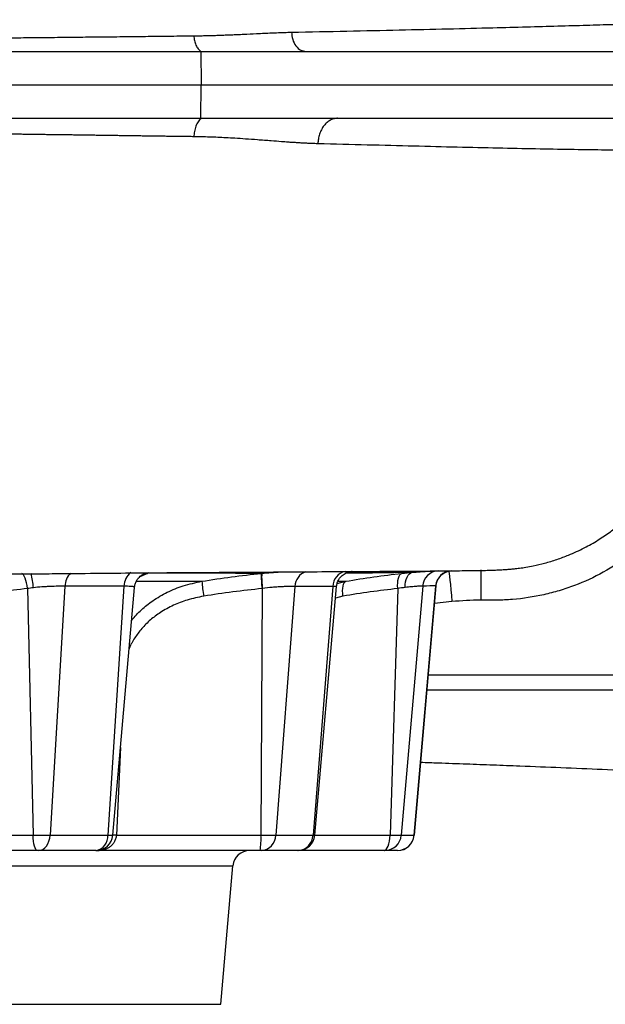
# Model space of a CAD drawing. Header units: millimetres. Extents: x 1936 to 15946, y 2394 to 14725.
# Tile 5 of 24: x 6470 to 7346, y 3020 to 4492. Entities that reach past the tile are written whole.
import ezdxf

# ---------------------------------------------------------------- set-up
doc = ezdxf.new("R2010")
doc.units = ezdxf.units.MM
doc.header["$LTSCALE"] = 5

msp = doc.modelspace()

# ---------------------------------------------------------------- linework, layer by layer
at = {"color": 7, "linetype": 'Continuous', "lineweight": 25}
for p, q in [((6741.2, 4444.9), (6741.8, 4394.9)), ((6894.7, 4445.9), (6898.5, 4444.9)), ((6898.5, 4444.9), (9710.2, 4444.9)), ((6741.2, 4344.9), (6741.8, 4394.9)), ((6741.8, 4394.9), (10088.9, 4394.9)), ((6945.8, 4344.9), (9710.3, 4344.9)), ((6482.2, 3641.6), (6490.5, 3272.7)), ((6538.1, 3645.2), (6515.9, 3272.7)), ((6626.3, 3645.1), (6602.4, 3272.7)), ((6609.7, 3272.7), (6642.1, 3643.3)), ((6832.9, 3641.6), (6831.2, 3272.7)), ((6881.9, 3644.8), (6853.4, 3272.7)), ((6938.5, 3644.9), (6909, 3272.7)), ((6911.5, 3272.7), (6944, 3644.5)), ((7035.6, 3641.6), (7024.1, 3272.7)), ((7072.9, 3645.4), (7040.9, 3272.7)), ((7092.4, 3645.6), (7060, 3272.7)), ((7060.2, 3272.7), (7092.8, 3645.4)), ((7485.4, 3489.9), (7079.2, 3489.9)), ((6281.4, 3272.7), (6490.5, 3272.7)), ((6490.5, 3272.7), (6515.9, 3272.7)), ((6515.9, 3272.7), (6602.4, 3272.7)), ((6615, 3272.7), (6831.2, 3272.7)), ((6831.2, 3272.7), (6853.4, 3272.7)), ((6853.4, 3272.7), (6909, 3272.7)), ((7024.1, 3272.7), (7040.9, 3272.7)), ((7040.9, 3272.7), (7060, 3272.7)), ((6497, 3249.9), (6264, 3249.9)), ((6498.9, 3249.9), (6497, 3249.9)), ((6584.2, 3249.9), (6498.9, 3249.9)), ((6584.8, 3249.9), (6584.2, 3249.9)), ((6584.7, 3249.9), (6589, 3249.9)), ((6829.9, 3249.9), (6589, 3249.9)), ((6831.6, 3249.9), (6829.9, 3249.9)), ((6886.4, 3249.9), (6831.6, 3249.9)), ((6886.6, 3249.9), (6886.4, 3249.9)), ((7015.1, 3249.9), (6886.6, 3249.9)), ((7016.4, 3249.9), (7015.1, 3249.9)), ((7035.3, 3249.9), (7016.4, 3249.9)), ((7035.3, 3249.9), (7035.3, 3249.9)), ((6771.1, 3019.9), (6789.2, 3227.1)), ((3871.1, 3019.9), (6771.1, 3019.9))]:
    msp.add_line(p, q, dxfattribs=at)
at = {"color": 8, "linetype": 'Continuous', "lineweight": 25}
for p, q in [((6645.2, 3652.5), (6742.8, 3652.5)), ((6661.7, 3664.3), (6649.9, 3659.2)), ((6944.9, 3649.2), (6958, 3652.5)), ((6946.6, 3652.5), (6958, 3652.5)), ((7092.2, 3645.5), (7092.4, 3645.6)), ((6953.7, 3630.2), (6942.5, 3627.4)), ((7116.7, 3622.1), (7090.5, 3619.1)), ((7081.2, 3512.7), (7491.2, 3512.7)), ((6621.2, 3403.8), (6615, 3272.7)), ((6602.4, 3272.7), (6609.7, 3272.7)), ((6909, 3272.7), (6911.5, 3272.7)), ((6911.5, 3272.7), (7024.1, 3272.7)), ((7060, 3272.7), (7060.2, 3272.7)), ((3853, 3227.1), (6789.2, 3227.1))]:
    msp.add_line(p, q, dxfattribs=at)
at = {"color": 7, "linetype": 'Continuous', "lineweight": 25, "flags": 128}
for points in [[(7112, 3667.6), (7112.2, 3666.6), (7112.5, 3664.1), (7113, 3659.9), (7113.6, 3654.4), (7114.3, 3647.6), (7115, 3639.7), (7115.9, 3631.2), (7116.7, 3622.1)], [(7159.7, 3669.8), (7159.7, 3669), (7159.7, 3666.5), (7159.8, 3662.4), (7159.8, 3656.8), (7159.8, 3649.9), (7159.8, 3642), (7159.8, 3633.3), (7159.8, 3624.2)], [(6482.2, 3641.6), (6481.5, 3646), (6480.7, 3650.1), (6479.7, 3653.9), (6478.6, 3657.2), (6477.4, 3660), (6476.2, 3662.1), (6474.9, 3663.6), (6473.7, 3664.3)], [(6953.7, 3630.2), (6953.3, 3634.3), (6953.2, 3638.3), (6953.4, 3642), (6953.8, 3645.2), (6954.6, 3648), (6955.5, 3650.2), (6956.6, 3651.7), (6958, 3652.5)], [(7035.6, 3641.6), (7035.5, 3646), (7035.6, 3650.1), (7036, 3653.9), (7036.7, 3657.2), (7037.6, 3660), (7038.8, 3662.1), (7040.1, 3663.6), (7041.6, 3664.3)], [(7046.7, 3643.2), (7046.8, 3647.5), (7047.4, 3651.6), (7048.3, 3655.4), (7049.6, 3658.7), (7051.2, 3661.5), (7053.1, 3663.7), (7055.3, 3665.2), (7057.6, 3665.9)], [(6497, 3249.9), (6495.8, 3250.3), (6494.6, 3251.6), (6493.5, 3253.7), (6492.6, 3256.5), (6491.8, 3259.9), (6491.2, 3263.8), (6490.7, 3268.2), (6490.5, 3272.7)], [(6498.9, 3249.9), (6502.1, 3250.3), (6505.1, 3251.6), (6507.9, 3253.7), (6510.4, 3256.5), (6512.6, 3259.9), (6514.2, 3263.8), (6515.3, 3268.2), (6515.9, 3272.7)], [(7015.1, 3249.9), (7016.8, 3250.3), (7018.4, 3251.6), (7019.9, 3253.7), (7021.2, 3256.5), (7022.3, 3259.9), (7023.2, 3263.8), (7023.8, 3268.2), (7024.1, 3272.7)]]:
    msp.add_lwpolyline(points, dxfattribs=at)
at = {"color": 8, "linetype": 'Continuous', "lineweight": 25, "flags": 128}
for points in [[(6655, 3662.8), (6657.5, 3663.6), (6661.7, 3664.3)], [(6615, 3272.7), (6612.2, 3272.8), (6609.7, 3272.9)]]:
    msp.add_lwpolyline(points, dxfattribs=at)
at = {"color": 8, "linetype": 'Continuous', "lineweight": 25}
for centre, radius, start, end in [((6905.9, 3644.1), 24, 108.9223, 178.23), ((6962.5, 3643.8), 24.1, 103.2751, 177.5921), ((6404.9, 3638.8), 86.1, 2.7087, 17.0226), ((6565.4, 3644.9), 27.3, 133.5703, 179.4078), ((6652.3, 3644.7), 26, 127.1899, 179.1587), ((6664.9, 3641.1), 23.9, 94.1988, 115.7167)]:
    msp.add_arc(centre, radius, start, end, dxfattribs=at)
at = {"color": 7, "linetype": 'Continuous', "lineweight": 25}
for centre, radius, start, end in [((7097.6, 3643.5), 24.8, 94.0429, 175.5626), ((7117.2, 3643.5), 24.9, 94.2742, 175.2265), ((6926.8, 3663.5), 184.2, 183.4142, 190.4226), ((6980.5, 3661.6), 149, 178.9738, 187.7006), ((6957.8, 3659.1), 125.6, 177.6324, 187.9805), ((6580.7, 3271.4), 21.8, 279.2859, 3.5238), ((6584.8, 3274.9), 25, 270, 355), ((6724.6, 3267.4), 106.7, 350.5815, 2.8807), ((6830.1, 3273.1), 23.3, 273.6577, 359.0115), ((6885.3, 3273.6), 23.7, 272.635, 357.9945), ((6886.6, 3274.9), 25, 270, 355), ((7016.2, 3274.6), 24.7, 270.4749, 355.5846), ((7035.3, 3274.9), 25, 270, 355), ((7035.2, 3274.8), 24.9, 270.1902, 355.2368), ((6814.1, 3224.9), 25, 90, 175)]:
    msp.add_arc(centre, radius, start, end, dxfattribs=at)
at = {"color": 8, "linetype": 'Continuous', "lineweight": 25}
for points, knots in [([(6876.8, 4473.6), (6904.8, 4474.2), (6960.6, 4475.3), (7038.3, 4477), (7111.3, 4478.7), (7174.3, 4480.3), (7228.7, 4481.7), (7275.4, 4483), (7318.5, 4484.2), (7357.8, 4485.4), (7396.1, 4486.6), (7431.7, 4487.8), (7463.4, 4489), (7487.8, 4490.1), (7507.4, 4491), (7520.2, 4491.7), (7526.5, 4492.1), (7526.1, 4492.3), (7525.9, 4492.3)], [0, 0, 0, 0, 0.0694119, 0.1386953, 0.2076081, 0.2763342, 0.3313015, 0.3863565, 0.441599, 0.4971269, 0.5526621, 0.6216268, 0.6903033, 0.7589041, 0.8276115, 0.8965933, 0.9660166, 1, 1, 1, 1]), ([(6876.8, 4473.6), (6877.2, 4469.9), (6878, 4462.3), (6883.1, 4452.8), (6889.1, 4446.9), (6893.4, 4446.1), (6894.7, 4445.9)], [0, 0, 0, 0, 0.272416, 0.566174, 0.859933, 1, 1, 1, 1]), ([(7525.1, 4297.2), (7524.2, 4297.2), (7521.9, 4297.2), (7512, 4297.2), (7496.3, 4297.2), (7476.2, 4297.2), (7450.8, 4297.2), (7419.8, 4297.2), (7383.2, 4297.1), (7341.3, 4297.4), (7294.2, 4298), (7242.4, 4299), (7186.1, 4300.1), (7125.3, 4301.5), (7060.1, 4303.2), (6990.8, 4304.9), (6941.2, 4306.2), (6916.3, 4306.9)], [0, 0, 0, 0, 0.051738, 0.119615, 0.187178, 0.2546, 0.321987, 0.389518, 0.457368, 0.525625, 0.593609, 0.661268, 0.728764, 0.79625, 0.863872, 0.93177, 1, 1, 1, 1]), ([(6832.2, 3664.3), (6836.9, 3664.8), (6846.4, 3665.7), (6856.3, 3666.3), (6861.1, 3666.5), (6861.5, 3666.5)], [0, 0, 0, 0, 0.468822, 0.951127, 1, 1, 1, 1]), ([(6967.3, 3667.2), (6966.8, 3667), (6965.7, 3666.7), (6963.1, 3666.2), (6960.6, 3665.8), (6960.5, 3665.8)], [0, 0, 0, 0, 0.468698, 0.979294, 1, 1, 1, 1]), ([(6637.9, 3594.6), (6642.5, 3599.8), (6652.1, 3610.4), (6670, 3624.4), (6691, 3636.6), (6715.7, 3646.8), (6733.5, 3650.5), (6742.8, 3652.5)], [0, 0, 0, 0, 0.171772, 0.349777, 0.555435, 0.76548, 1, 1, 1, 1]), ([(7057.6, 3665.9), (7051.1, 3665.8), (7038.1, 3665.5), (7016.1, 3665.1), (6992.3, 3664.8), (6972.5, 3664.6), (6960.6, 3664.6), (6957.6, 3664.5)], [0, 0, 0, 0, 0.23085, 0.461919, 0.693621, 0.925525, 1, 1, 1, 1]), ([(6641.5, 3643.3), (6641.7, 3643.6), (6642.2, 3644.2), (6640, 3644.6), (6635.8, 3645), (6630, 3645), (6626.3, 3645.1)], [0, 0, 0, 0, 0.152881, 0.373695, 0.601095, 1, 1, 1, 1]), ([(6943.9, 3644.5), (6943.8, 3644.6), (6943.7, 3644.8), (6940.6, 3644.8), (6938.5, 3644.9)], [0, 0, 0, 0, 0.313527, 1, 1, 1, 1]), ([(6745.6, 3630.2), (6737.3, 3628.5), (6721.8, 3625.4), (6700.1, 3617), (6681.6, 3606.9), (6665.7, 3595), (6652.7, 3582.3), (6642.3, 3567.9), (6636, 3557.5), (6634.2, 3551.7), (6634.1, 3551.5)], [0, 0, 0, 0, 0.177188, 0.333046, 0.488818, 0.619007, 0.749114, 0.871671, 0.994149, 1, 1, 1, 1]), ([(6589, 3249.9), (6589.1, 3249.9), (6589.7, 3249.9), (6590.2, 3250.5), (6590.8, 3251.1)], [0, 0, 0, 0, 0.011898, 1, 1, 1, 1])]:
    msp.add_open_spline(points, degree=3, knots=knots, dxfattribs=at)
at = {"color": 7, "linetype": 'Continuous', "lineweight": 25}
for points, knots in [([(5501.5, 4459.5), (5505, 4459.5), (5512, 4459.5), (5522.5, 4459.5), (5533.1, 4459.5), (5543.6, 4459.5), (5554.3, 4459.5), (5564.9, 4459.5), (5575.6, 4459.5), (5586.3, 4459.5), (5597.1, 4459.5), (5607.8, 4459.6), (5618.7, 4459.6), (5629.5, 4459.6), (5640.4, 4459.6), (5651.3, 4459.7), (5662.3, 4459.7), (5673.2, 4459.7), (5684.2, 4459.7), (5695.3, 4459.8), (5706.4, 4459.8), (5717.5, 4459.8), (5728.6, 4459.9), (5739.7, 4459.9), (5750.9, 4460), (5762.2, 4460), (5773.4, 4460.1), (5784.7, 4460.1), (5796, 4460.1), (5807.3, 4460.2), (5818.7, 4460.3), (5830, 4460.3), (5841.4, 4460.4), (5852.9, 4460.4), (5864.3, 4460.5), (5875.8, 4460.5), (5887.3, 4460.6), (5898.8, 4460.7), (5910.4, 4460.7), (5922, 4460.8), (5933.5, 4460.9), (5945.2, 4461), (5956.8, 4461), (5968.4, 4461.1), (5980.1, 4461.2), (5991.8, 4461.3), (6003.5, 4461.3), (6015.2, 4461.4), (6027, 4461.5), (6038.7, 4461.6), (6050.5, 4461.7), (6062.3, 4461.8), (6074.1, 4461.8), (6085.9, 4461.9), (6097.8, 4462), (6109.6, 4462.1), (6121.5, 4462.2), (6133.3, 4462.3), (6145.2, 4462.4), (6158.2, 4462.5), (6172.2, 4462.6), (6187.4, 4462.8), (6202.7, 4462.9), (6218.1, 4463), (6233.7, 4463.2), (6249.3, 4463.3), (6265, 4463.4), (6280.7, 4463.6), (6296.6, 4463.7), (6312.6, 4463.9), (6328.6, 4464), (6344.8, 4464.2), (6361, 4464.4), (6377.3, 4464.5), (6393.6, 4464.7), (6410.1, 4464.8), (6426.6, 4465), (6443.1, 4465.2), (6459.8, 4465.3), (6476.4, 4465.5), (6493.2, 4465.7), (6510, 4465.8), (6526.8, 4466), (6543.7, 4466.2), (6560.6, 4466.4), (6577.5, 4466.6), (6594.5, 4466.7), (6611.5, 4466.9), (6628.6, 4467.1), (6645.6, 4467.3), (6662.7, 4467.5), (6679.8, 4467.7), (6696.8, 4467.9), (6713.9, 4468.1), (6725.3, 4468.2), (6730.9, 4468.2)], [0, 0, 0, 0, 0.007663, 0.015358, 0.023087, 0.030849, 0.038643, 0.046471, 0.054332, 0.062226, 0.070154, 0.078114, 0.086108, 0.094134, 0.102194, 0.110287, 0.118414, 0.126574, 0.134767, 0.142993, 0.151252, 0.159545, 0.167872, 0.176232, 0.184625, 0.193052, 0.201512, 0.210006, 0.218533, 0.227094, 0.235688, 0.244316, 0.252977, 0.261671, 0.270399, 0.27916, 0.287955, 0.296782, 0.305643, 0.314538, 0.323465, 0.332425, 0.341419, 0.350445, 0.359504, 0.368597, 0.377722, 0.38688, 0.396071, 0.405295, 0.414551, 0.42384, 0.433162, 0.442517, 0.451905, 0.461325, 0.470779, 0.480265, 0.489784, 0.499335, 0.511494, 0.523779, 0.536191, 0.548729, 0.561394, 0.574185, 0.587103, 0.600148, 0.613319, 0.626617, 0.64004, 0.653591, 0.667268, 0.681071, 0.695, 0.709055, 0.723237, 0.737544, 0.751978, 0.766537, 0.781222, 0.796034, 0.81097, 0.826033, 0.841221, 0.856535, 0.871974, 0.887539, 0.903229, 0.919044, 0.934985, 0.951051, 0.967242, 0.983559, 1, 1, 1, 1]), ([(6730.9, 4468.2), (6733.3, 4468.3), (6738.1, 4468.3), (6745.4, 4468.5), (6753.1, 4468.7), (6761, 4468.9), (6769.3, 4469.1), (6777.9, 4469.5), (6786.7, 4469.8), (6795.9, 4470.2), (6808.5, 4470.8), (6822, 4471.4), (6834, 4472), (6844, 4472.5), (6854.1, 4472.9), (6865.9, 4473.3), (6873.3, 4473.5), (6876.8, 4473.6)], [0, 0, 0, 0, 0.046411, 0.095086, 0.146026, 0.199231, 0.254701, 0.312436, 0.372436, 0.434702, 0.499234, 0.63027, 0.713662, 0.749418, 0.841419, 0.924945, 1, 1, 1, 1]), ([(6730.9, 4468.2), (6731, 4465.9), (6731.3, 4463.5), (6732.2, 4458.8), (6733, 4456.5), (6734.8, 4452.3), (6735.9, 4450.4), (6738.5, 4447.2), (6739.8, 4445.9), (6741.2, 4444.9)], [0, 0, 0, 0, 0.25, 0.25, 0.5, 0.5, 0.75, 0.75, 1, 1, 1, 1]), ([(5504.7, 4444.9), (5736.1, 4444.9), (5955.8, 4444.9), (6216.1, 4444.9), (6267.5, 4444.9), (6343.4, 4444.9), (6368.5, 4444.9), (6418, 4444.9), (6442.4, 4444.9), (6563.1, 4444.9), (6654.7, 4444.9), (6741.2, 4444.9)], [0, 0, 0, 0, 0.5, 0.5, 0.625, 0.625, 0.6875, 0.6875, 0.75, 0.75, 1, 1, 1, 1]), ([(5485.8, 4394.9), (5630.1, 4394.9), (5772.1, 4394.9), (6215.6, 4394.9), (6499.3, 4394.9), (6741.8, 4394.9)], [0.82638077, 0.82638077, 0.82638077, 0.82638077, 0.85193206, 0.85193206, 0.90872632, 0.90872632, 0.90872632, 0.90872632]), ([(5571.1, 4344.9), (5686, 4344.9), (5799.1, 4344.9), (6215.2, 4344.9), (6498.8, 4344.9), (6741.2, 4344.9)], [0.83144573, 0.83144573, 0.83144573, 0.83144573, 0.85193206, 0.85193206, 0.90872632, 0.90872632, 0.90872632, 0.90872632]), ([(6741.2, 4344.9), (6739.8, 4343.5), (6738.4, 4341.7), (6735.8, 4337.7), (6734.7, 4335.4), (6732.9, 4330.6), (6732.2, 4328), (6731.2, 4322.7), (6730.9, 4320), (6730.8, 4317.4)], [0, 0, 0, 0, 0.25, 0.25, 0.5, 0.5, 0.75, 0.75, 1, 1, 1, 1]), ([(6945.8, 4344.9), (6944.1, 4344.9), (6942.3, 4344.7), (6938.8, 4343.8), (6937, 4343.2), (6933.4, 4341.3), (6931.7, 4340.2), (6928.4, 4337.3), (6926.8, 4335.7), (6923.9, 4332), (6922.7, 4330), (6920.4, 4325.7), (6919.5, 4323.4), (6918, 4318.7), (6917.4, 4316.3), (6916.6, 4311.5), (6916.4, 4309.2), (6916.3, 4306.9)], [0, 0, 0, 0, 0.125, 0.125, 0.25, 0.25, 0.375, 0.375, 0.5, 0.5, 0.625, 0.625, 0.75, 0.75, 0.875, 0.875, 1, 1, 1, 1]), ([(6730.8, 4317.4), (6728, 4317.4), (6722.3, 4317.5), (6713.7, 4317.6), (6705.1, 4317.7), (6696.4, 4317.8), (6687.8, 4317.9), (6679.3, 4318.1), (6670.7, 4318.2), (6662.1, 4318.3), (6653.5, 4318.4), (6644.9, 4318.5), (6636.3, 4318.7), (6627.8, 4318.8), (6619.2, 4318.9), (6610.6, 4319), (6602.1, 4319.1), (6593.5, 4319.3), (6585, 4319.4), (6576.5, 4319.5), (6568, 4319.6), (6559.5, 4319.7), (6551, 4319.9), (6542.5, 4320), (6534, 4320.1), (6525.6, 4320.2), (6517.1, 4320.3), (6508.7, 4320.4), (6500.3, 4320.6), (6491.8, 4320.7), (6483.5, 4320.8), (6475.1, 4320.9), (6466.7, 4321), (6458.4, 4321.1), (6450, 4321.3), (6441.7, 4321.4), (6433.4, 4321.5), (6425.2, 4321.6), (6416.9, 4321.7), (6408.7, 4321.8), (6400.4, 4321.9), (6392.2, 4322.1), (6384, 4322.2), (6375.9, 4322.3), (6367.7, 4322.4), (6359.6, 4322.5), (6351.5, 4322.6), (6343.4, 4322.7), (6335.4, 4322.8), (6327.3, 4322.9), (6319.3, 4323.1), (6311.3, 4323.2), (6303.4, 4323.3), (6295.4, 4323.4), (6287.5, 4323.5), (6279.6, 4323.6), (6271.7, 4323.7), (6263.9, 4323.8), (6256.1, 4323.9), (6248.3, 4324), (6240.5, 4324.1), (6232.7, 4324.2), (6225, 4324.3), (6217.3, 4324.4), (6209.7, 4324.5), (6202, 4324.6), (6194.4, 4324.7), (6163, 4325.1), (6108.6, 4325.8), (6031.6, 4326.8), (5957.4, 4327.6), (5900, 4328.2), (5858.6, 4328.6), (5832.4, 4328.8), (5806.5, 4329), (5781, 4329.2), (5755.8, 4329.4), (5731, 4329.6), (5706.5, 4329.7), (5682.5, 4329.9), (5658.7, 4330), (5635.4, 4330.1), (5612.4, 4330.2), (5589.9, 4330.2), (5575, 4330.3), (5567.6, 4330.3)], [0, 0, 0, 0, 0.008719, 0.017403, 0.026053, 0.034668, 0.043249, 0.051795, 0.060306, 0.068783, 0.077225, 0.085632, 0.094005, 0.102343, 0.110646, 0.118915, 0.127149, 0.135348, 0.143513, 0.151643, 0.159738, 0.167798, 0.175824, 0.183815, 0.191771, 0.199692, 0.207579, 0.215431, 0.223248, 0.23103, 0.238777, 0.24649, 0.254168, 0.261811, 0.269419, 0.276992, 0.284531, 0.292035, 0.299503, 0.306937, 0.314336, 0.3217, 0.329029, 0.336324, 0.343583, 0.350807, 0.357997, 0.365151, 0.372271, 0.379356, 0.386405, 0.39342, 0.4004, 0.407344, 0.414254, 0.421129, 0.427969, 0.434774, 0.441543, 0.448278, 0.454978, 0.461643, 0.468272, 0.474867, 0.481427, 0.487951, 0.494441, 0.500896, 0.568162, 0.632124, 0.692779, 0.75012, 0.771414, 0.792362, 0.812965, 0.833222, 0.853133, 0.872698, 0.891918, 0.910792, 0.929322, 0.947508, 0.965349, 0.982846, 1, 1, 1, 1]), ([(6916.3, 4306.9), (6914.7, 4306.9), (6911.4, 4307), (6906.3, 4307.2), (6901, 4307.4), (6895.5, 4307.7), (6889.9, 4308), (6884, 4308.4), (6877.9, 4308.7), (6870.5, 4309.2), (6860.1, 4310), (6844.8, 4311.2), (6826.9, 4312.5), (6808.7, 4313.9), (6793, 4314.9), (6779.3, 4315.7), (6766.7, 4316.3), (6754.5, 4316.8), (6742.6, 4317.2), (6734.7, 4317.3), (6730.8, 4317.4)], [0, 0, 0, 0, 0.027661, 0.056377, 0.086147, 0.116973, 0.148855, 0.181793, 0.215788, 0.25084, 0.304755, 0.38819, 0.50115, 0.597298, 0.680535, 0.750862, 0.815373, 0.878398, 0.939939, 1, 1, 1, 1]), ([(5511.5, 3652), (5518.2, 3652.1), (5551.7, 3652.6), (5612.3, 3653.4), (5683.5, 3654.4), (5745.8, 3655.2), (5798.6, 3655.8), (5850.4, 3656.5), (5899.2, 3657.1), (5943.4, 3657.7), (5982.8, 3658.1), (6017.4, 3658.6), (6047.4, 3658.9), (6072.7, 3659.2), (6092.5, 3659.5), (6107.3, 3659.6), (6118.8, 3659.8), (6130.1, 3659.9), (6143.1, 3660), (6161.4, 3660.3), (6185.9, 3660.5), (6217.2, 3660.9), (6253.2, 3661.3), (6293.8, 3661.7), (6334.9, 3662.2), (6375.9, 3662.6), (6415.1, 3663), (6454.2, 3663.4), (6491.8, 3663.7), (6538, 3664.1), (6591.3, 3664.6), (6649.8, 3665.1), (6703, 3665.5), (6751.3, 3665.8), (6794.8, 3666.1), (6842.9, 3666.4), (6895, 3666.7), (6949.6, 3667.1), (6998.6, 3667.3), (7034.9, 3667.6), (7061.3, 3667.7), (7079.9, 3667.9), (7097.6, 3668), (7115.2, 3668.2), (7132.6, 3668.4), (7147.8, 3668.6), (7159.3, 3668.7), (7169, 3668.9), (7177.3, 3669.2), (7183.9, 3669.4), (7188.6, 3669.6), (7193.3, 3669.9), (7198, 3670.2), (7202.6, 3670.5), (7209.8, 3671.2), (7217.7, 3672.1), (7227.4, 3673.6), (7240, 3675.9), (7255.8, 3679.6), (7273.5, 3685), (7293.4, 3692.4), (7314.1, 3701.9), (7335, 3713.8), (7352.7, 3725.7), (7367.4, 3737), (7378.6, 3746.7), (7385.7, 3753.4), (7390.1, 3757.6), (7392.3, 3759.8), (7395.9, 3763.4), (7401, 3768.8), (7407.7, 3776.4), (7415.6, 3786.2), (7423.9, 3797.4), (7432.4, 3810.1), (7441, 3824.3), (7449.9, 3841.4), (7459.1, 3862.2), (7465.9, 3881.8), (7470.8, 3899.1), (7474.1, 3913.6), (7477.3, 3927.7), (7480.4, 3941.8), (7483.4, 3955.7), (7486.8, 3972), (7490.6, 3991.7), (7496.2, 4021.5), (7502.9, 4061), (7510, 4109.5), (7516.2, 4159.5), (7521.2, 4210.8), (7524.7, 4256.8), (7526.1, 4285.8), (7526.6, 4297.2)], [0, 0, 0, 0, 0.00594, 0.02975, 0.054408, 0.070344, 0.086618, 0.103093, 0.118481, 0.132452, 0.145003, 0.15613, 0.165832, 0.174105, 0.180947, 0.185317, 0.188802, 0.1923, 0.196625, 0.201778, 0.210697, 0.221353, 0.233749, 0.24789, 0.26378, 0.277498, 0.292202, 0.306841, 0.321132, 0.335074, 0.360523, 0.384719, 0.407655, 0.429324, 0.449719, 0.468841, 0.500108, 0.53146, 0.562933, 0.594319, 0.610665, 0.626955, 0.643615, 0.661759, 0.681483, 0.702697, 0.716913, 0.73056, 0.743224, 0.74886, 0.754287, 0.759506, 0.764521, 0.769196, 0.772236, 0.775218, 0.778314, 0.781682, 0.786809, 0.792443, 0.797823, 0.805422, 0.8125, 0.819075, 0.824634, 0.828944, 0.832021, 0.833154, 0.834563, 0.836064, 0.838443, 0.841387, 0.84501, 0.849412, 0.853579, 0.858405, 0.864011, 0.870581, 0.878436, 0.882226, 0.88646, 0.891485, 0.895028, 0.899118, 0.903937, 0.909697, 0.91671, 0.930458, 0.944861, 0.959593, 0.974636, 0.990008, 1, 1, 1, 1]), ([(7476.6, 3798.1), (7472.6, 3791.1), (7468.4, 3784.3), (7459.6, 3771), (7455, 3764.5), (7440.6, 3745.7), (7430.2, 3733.8), (7413.3, 3717.2), (7407.5, 3711.8), (7398.5, 3704.1), (7395.4, 3701.5), (7389.2, 3696.5), (7386, 3694.1), (7370, 3682.2), (7356.7, 3673.6), (7329, 3658.4), (7314.6, 3651.8), (7296, 3644.8), (7292.3, 3643.4), (7284.7, 3640.9), (7280.9, 3639.6), (7269.4, 3636.2), (7261.8, 3634.2), (7238.6, 3629), (7215.3, 3625.4), (7191.5, 3624.3), (7181.6, 3624.2), (7179.6, 3624.2), (7175.7, 3624.2), (7173.7, 3624.2), (7167.7, 3624.2), (7163.7, 3624.2), (7159.8, 3624.2)], [0, 0, 0, 0, 0.0625, 0.0625, 0.125, 0.125, 0.25, 0.25, 0.3125, 0.3125, 0.34375, 0.34375, 0.375, 0.375, 0.5, 0.5, 0.625, 0.625, 0.65625, 0.65625, 0.6875, 0.6875, 0.75, 0.75, 0.875, 0.9375, 0.9375, 0.953125, 0.953125, 0.96875, 0.96875, 1, 1, 1, 1]), ([(7057.6, 3665.9), (7061.5, 3666.2), (7069.4, 3666.9), (7079.1, 3667.5), (7085.4, 3667.8), (7087.6, 3667.9), (7088, 3667.9)], [0, 0, 0, 0, 0.310367, 0.63007, 0.936319, 1, 1, 1, 1]), ([(7093, 3645.5), (7093, 3646), (7093, 3648.5), (7094.3, 3652.5), (7096.6, 3657.1), (7099.6, 3660.7), (7102.7, 3663.5), (7105.9, 3665.4), (7108.7, 3666.7), (7110.9, 3667.4), (7112.3, 3667.8), (7113.1, 3667.9), (7113.5, 3668), (7113.5, 3668), (7113.6, 3668)], [0, 0, 0, 0, 0.042984, 0.188287, 0.319588, 0.439133, 0.54738, 0.643675, 0.725744, 0.789466, 0.836005, 0.876176, 0.929468, 1, 1, 1, 1]), ([(6642.2, 3643.3), (6642.2, 3643.7), (6642.2, 3645.9), (6643.4, 3649.6), (6645.4, 3654.1), (6648, 3657.5), (6650.6, 3660), (6652.7, 3661.6), (6654.1, 3662.4), (6654.4, 3662.5), (6654.6, 3662.6)], [0, 0, 0, 0, 0.035929, 0.218149, 0.383281, 0.533216, 0.667249, 0.787781, 0.907261, 1, 1, 1, 1]), ([(6654.5, 3662.5), (6654.7, 3662.6), (6655.1, 3662.8), (6655, 3662.8), (6655, 3662.8)], [0, 0, 0, 0, 0.555321, 1, 1, 1, 1]), ([(6832.2, 3664.3), (6819.7, 3664.4), (6806.7, 3664.4), (6786.6, 3664.4), (6779.9, 3664.5), (6766.1, 3664.5), (6759.1, 3664.5), (6723.8, 3664.6), (6694.2, 3664.8), (6663.2, 3664.9)], [0, 0, 0, 0, 0.25, 0.25, 0.375, 0.375, 0.5, 0.5, 1, 1, 1, 1]), ([(6944.1, 3644.4), (6944.3, 3646), (6944.7, 3649.4), (6946.6, 3654), (6949.3, 3658), (6952.3, 3661.1), (6955.3, 3663.4), (6958, 3664.8), (6960, 3665.6), (6961.2, 3666), (6961.9, 3666.2), (6961.8, 3666.2), (6961.8, 3666.2)], [0, 0, 0, 0, 0.126985, 0.268452, 0.397052, 0.513705, 0.617493, 0.705799, 0.781135, 0.849947, 0.93222, 1, 1, 1, 1]), ([(6538.1, 3645.2), (6536.6, 3645.2), (6534.9, 3645.2), (6531.5, 3645.1), (6529.7, 3645.1), (6524.1, 3645), (6520.2, 3644.9), (6514.1, 3644.7), (6512.1, 3644.6), (6507.9, 3644.3), (6505.7, 3644.2), (6499.4, 3643.7), (6495.2, 3643.3), (6490.9, 3642.8)], [0, 0, 0, 0, 0.125, 0.125, 0.25, 0.25, 0.5, 0.5, 0.625, 0.625, 0.75, 0.75, 1, 1, 1, 1]), ([(6881.9, 3644.8), (6879.4, 3644.8), (6876.5, 3644.8), (6872.2, 3644.7), (6871.3, 3644.7), (6869.5, 3644.6), (6868.5, 3644.6), (6865.6, 3644.5), (6863.6, 3644.4), (6859.4, 3644.2), (6857.2, 3644.1), (6852.7, 3643.8), (6850.3, 3643.6), (6843.2, 3643), (6838.3, 3642.4), (6833.4, 3641.7)], [0, 0, 0, 0, 0.25, 0.25, 0.3125, 0.3125, 0.375, 0.375, 0.5, 0.5, 0.625, 0.625, 0.75, 0.75, 1, 1, 1, 1]), ([(7072.9, 3645.4), (7072.5, 3645.4), (7072, 3645.4), (7070.9, 3645.3), (7070.2, 3645.3), (7067.9, 3645.2), (7066, 3645.1), (7062.6, 3644.8), (7061.4, 3644.8), (7058.8, 3644.5), (7057.5, 3644.4), (7053.2, 3644), (7050.1, 3643.7), (7046.7, 3643.2)], [0, 0, 0, 0, 0.125, 0.125, 0.25, 0.25, 0.5, 0.5, 0.625, 0.625, 0.75, 0.75, 1, 1, 1, 1]), ([(7069.8, 3381.9), (7078.7, 3381.6), (7101.9, 3380.8), (7138, 3379.5), (7178.6, 3378), (7225.9, 3376.2), (7280.7, 3374), (7342.7, 3371.4), (7405.5, 3368.7), (7468.2, 3365.8), (7514.1, 3363.7), (7538.2, 3362.4), (7542.4, 3362.2)], [0, 0, 0, 0, 0.04962, 0.129695, 0.206754, 0.285911, 0.410332, 0.540604, 0.677263, 0.820396, 0.968951, 1, 1, 1, 1]), ([(6615, 3272.7), (6614.9, 3271.8), (6614.7, 3270.8), (6614.4, 3269), (6614.1, 3268.1), (6613.3, 3265.5), (6612.5, 3263.9), (6610.8, 3261), (6609.8, 3259.6), (6607.6, 3257.2), (6606.4, 3256.2), (6604, 3254.3), (6602.7, 3253.5), (6600.1, 3252.2), (6598.7, 3251.6), (6596, 3250.8), (6594.6, 3250.4), (6592.6, 3250.1), (6591.9, 3250), (6590.5, 3249.9), (6589.8, 3249.9), (6589, 3249.9)], [0, 0, 0, 0, 0.0625, 0.0625, 0.125, 0.125, 0.25, 0.25, 0.375, 0.375, 0.5, 0.5, 0.625, 0.625, 0.75, 0.75, 0.875, 0.875, 0.9375, 0.9375, 1, 1, 1, 1])]:
    msp.add_open_spline(points, degree=3, knots=knots, dxfattribs=at)
for points in [[(6741.2, 4444.9), (6792.3, 4444.9), (6845, 4444.9), (6898.5, 4444.9)], [(6741.2, 4344.9), (6807.2, 4344.9), (6875.5, 4344.9), (6945.8, 4344.9)], [(6663.2, 3664.9), (6662.7, 3664.7), (6662.2, 3664.5), (6661.7, 3664.3)], [(6742.8, 3652.5), (6772.3, 3657.3), (6801.9, 3661.2), (6831.6, 3664.3)], [(6831.6, 3664.3), (6831.8, 3664.3), (6832, 3664.3), (6832.2, 3664.3)], [(6958, 3652.5), (6985.8, 3657.3), (7013.6, 3661.2), (7041.6, 3664.3)], [(7041.6, 3664.3), (7047.2, 3664.9), (7052.5, 3665.4), (7057.6, 3665.9)], [(6482.2, 3641.6), (6454, 3638.6), (6425.9, 3634.8), (6398, 3630.2)], [(6490.9, 3642.8), (6487.9, 3642.5), (6485, 3642.1), (6482.2, 3641.6)], [(6626.3, 3645.1), (6597.9, 3645.1), (6568.5, 3645.1), (6538.1, 3645.2)], [(6832.9, 3641.6), (6803.7, 3638.6), (6774.6, 3634.8), (6745.6, 3630.2)], [(6833.4, 3641.7), (6833.2, 3641.7), (6833, 3641.7), (6832.9, 3641.6)], [(6938.5, 3644.9), (6920.9, 3644.8), (6902, 3644.8), (6881.9, 3644.8)], [(7035.6, 3641.6), (7008.2, 3638.6), (6980.9, 3634.8), (6953.7, 3630.2)], [(7046.7, 3643.2), (7043.2, 3642.8), (7039.5, 3642.2), (7035.6, 3641.6)], [(7092.4, 3645.6), (7087.3, 3645.5), (7080.8, 3645.5), (7072.9, 3645.4)], [(7159.8, 3624.2), (7145.4, 3624.2), (7131, 3623.5), (7116.7, 3622.1)]]:
    msp.add_open_spline(points, degree=3, dxfattribs=at)

doc.saveas('drawing.dxf')
